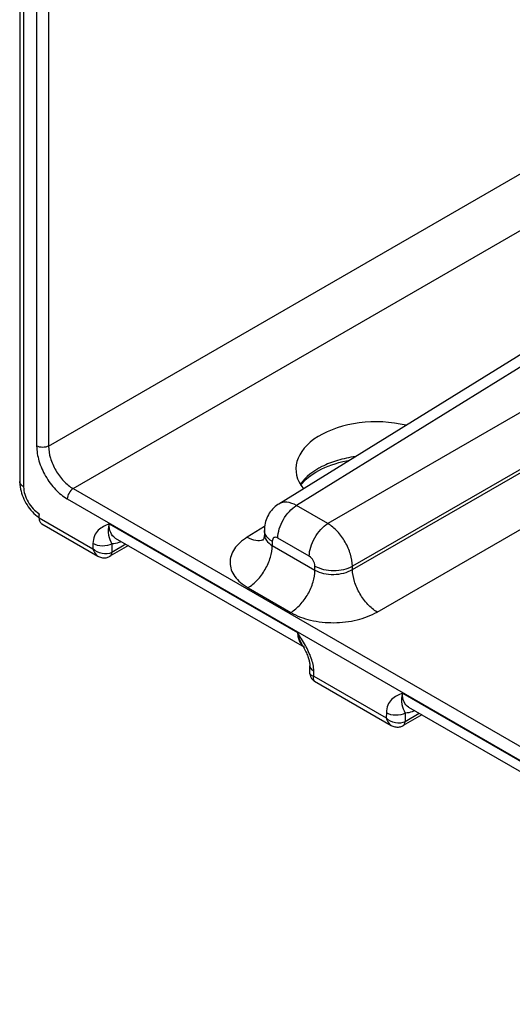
# Model space of a CAD drawing. Header units: inches. Extents: x 0 to 34, y 0 to 22.
# Tile 58 of 97: x 26.391 to 26.943, y 17.085 to 18.19. Entities that reach past the tile are written whole.
import ezdxf

# ---------------------------------------------------------------- set-up
doc = ezdxf.new("R2010")
doc.units = ezdxf.units.IN
doc.header["$LTSCALE"] = 1.87
doc.header["$MEASUREMENT"] = 0
doc.layers.get('0').update_dxf_attribs({"linetype": 'CONTINUOUS'})

msp = doc.modelspace()

# ---------------------------------------------------------------- linework, layer by layer
at = {"color": 7, "linetype": 'CONTINUOUS'}
for p, q in [((26.3907, 19.0143), (26.3907, 17.672)), ((26.3951, 19.0081), (26.3951, 17.6659)), ((26.4097, 18.9455), (26.4097, 17.7116)), ((26.4231, 18.9454), (26.4231, 17.7116)), ((26.4231, 17.7116), (26.9963, 18.0426)), ((26.4506, 17.6638), (27.0239, 17.9948)), ((27.1862, 17.959), (26.681, 17.6465)), ((27.2059, 17.9571), (26.701, 17.6449)), ((27.259, 17.9264), (26.7362, 17.6246)), ((27.2866, 17.8787), (26.7637, 17.5768)), ((26.7637, 17.5731), (27.2866, 17.875)), ((26.7913, 17.5254), (27.3141, 17.8272)), ((26.4506, 17.6638), (31.0363, 15.0161)), ((26.444, 17.6522), (31.0297, 15.0045)), ((26.7362, 17.6246), (26.701, 17.6449)), ((26.4083, 17.6344), (26.4101, 17.6329)), ((26.4123, 17.636), (26.4125, 17.6359)), ((26.4123, 17.636), (26.4125, 17.6339)), ((26.4125, 17.6312), (26.4125, 17.6359)), ((26.4125, 17.6312), (26.4728, 17.5964)), ((26.4156, 17.6244), (26.4783, 17.5882)), ((26.491, 17.6242), (26.7022, 17.5023)), ((26.6653, 17.6214), (26.6458, 17.6094)), ((26.665, 17.6169), (26.665, 17.6126)), ((26.4979, 17.6084), (26.7098, 17.486)), ((26.6738, 17.6047), (26.6738, 17.6)), ((26.7153, 17.588), (26.6801, 17.6084)), ((26.4728, 17.6022), (26.4728, 17.5964)), ((26.5125, 17.6), (26.4919, 17.5879)), ((26.4941, 17.6019), (26.4939, 17.5922)), ((26.5098, 17.6016), (26.4939, 17.5922)), ((26.6738, 17.6), (26.7217, 17.5724)), ((26.7217, 17.5724), (26.7217, 17.577)), ((26.7637, 17.5731), (26.7637, 17.5768)), ((26.6467, 17.5526), (26.6946, 17.5249)), ((26.7073, 17.4888), (26.7077, 17.4881)), ((26.7161, 17.4565), (26.716, 17.4651)), ((26.7205, 17.4534), (26.7204, 17.4592)), ((26.7205, 17.4534), (26.8016, 17.4066)), ((26.7211, 17.448), (26.8071, 17.3983)), ((26.8198, 17.4344), (27.031, 17.3124)), ((26.8267, 17.4186), (27.0387, 17.2962)), ((26.8017, 17.4123), (26.8016, 17.4066)), ((26.8413, 17.4101), (26.8207, 17.398)), ((26.8229, 17.4121), (26.8227, 17.4024)), ((26.8386, 17.4117), (26.8227, 17.4024))]:
    msp.add_line(p, q, dxfattribs=at)
for points in [[(26.7058, 17.6678), (26.7059, 17.6679), (26.7077, 17.6701), (26.7097, 17.6723), (26.712, 17.6745), (26.7144, 17.6766), (26.717, 17.6786), (26.7198, 17.6805), (26.7228, 17.6824), (26.726, 17.6842), (26.7294, 17.6859), (26.7329, 17.6875), (26.7366, 17.6891), (26.7405, 17.6905), (26.7445, 17.6918), (26.7486, 17.693), (26.7529, 17.6941), (26.7572, 17.6951), (26.7604, 17.6957)], [(26.3907, 17.672), (26.3907, 17.6704), (26.3909, 17.668), (26.3912, 17.6657)], [(26.3912, 17.6657), (26.3916, 17.6634), (26.3922, 17.6611), (26.3928, 17.6588), (26.3936, 17.6565), (26.3945, 17.6542), (26.3954, 17.652), (26.3965, 17.6498), (26.3977, 17.6476), (26.399, 17.6455), (26.4003, 17.6435), (26.4018, 17.6415), (26.4033, 17.6396), (26.4049, 17.6378), (26.4065, 17.6361), (26.4083, 17.6344)], [(26.681, 17.6465), (26.68, 17.6459), (26.6785, 17.6448), (26.677, 17.6436), (26.6755, 17.6423), (26.6741, 17.6409), (26.6728, 17.6394), (26.6716, 17.6378), (26.6705, 17.6362), (26.6695, 17.6345), (26.6685, 17.6327), (26.6677, 17.6308), (26.667, 17.6289), (26.6663, 17.6269), (26.6658, 17.6249), (26.6654, 17.6229), (26.6652, 17.6208), (26.665, 17.6187), (26.665, 17.6169)], [(26.4101, 17.6329), (26.4119, 17.6315), (26.4125, 17.631)], [(26.665, 17.6126), (26.665, 17.6118), (26.6649, 17.6109), (26.6648, 17.61), (26.6646, 17.6092), (26.6644, 17.6084), (26.6642, 17.6078), (26.6639, 17.6072), (26.6637, 17.6067), (26.6635, 17.6063), (26.6633, 17.606), (26.6632, 17.6058)], [(26.4783, 17.5882), (26.4792, 17.5877), (26.4802, 17.5872), (26.4813, 17.5868), (26.4824, 17.5865), (26.4834, 17.5863), (26.4845, 17.5862), (26.4855, 17.5861), (26.4866, 17.5862), (26.4876, 17.5863), (26.4886, 17.5865), (26.4896, 17.5868), (26.4905, 17.5872), (26.4914, 17.5876), (26.4919, 17.5879)], [(26.7077, 17.4881), (26.7085, 17.4866), (26.7093, 17.4851)], [(26.7093, 17.4851), (26.7101, 17.4836), (26.7108, 17.4822), (26.7115, 17.4808), (26.7121, 17.4795), (26.7126, 17.4782), (26.7132, 17.4769), (26.7136, 17.4757), (26.714, 17.4745), (26.7144, 17.4734), (26.7148, 17.4723), (26.7151, 17.4712), (26.7153, 17.4702), (26.7155, 17.4692), (26.7157, 17.4683), (26.7158, 17.4674), (26.7159, 17.4666), (26.716, 17.4658), (26.716, 17.4651)], [(26.7161, 17.4565), (26.7162, 17.4556), (26.7163, 17.4548), (26.7165, 17.454), (26.7167, 17.4532), (26.717, 17.4525), (26.7174, 17.4517), (26.7178, 17.451), (26.7183, 17.4504), (26.7189, 17.4498)], [(26.7189, 17.4498), (26.7194, 17.4492), (26.7201, 17.4487), (26.7207, 17.4482), (26.7211, 17.448)], [(26.8071, 17.3983), (26.808, 17.3978), (26.809, 17.3974), (26.8101, 17.397), (26.8112, 17.3967), (26.8122, 17.3965), (26.8133, 17.3963), (26.8144, 17.3963), (26.8154, 17.3963), (26.8164, 17.3965), (26.8174, 17.3967), (26.8184, 17.397), (26.8193, 17.3973), (26.8202, 17.3977), (26.8207, 17.398)]]:
    msp.add_lwpolyline(points, dxfattribs=at)
for centre, radius, start, end in [((26.4264, 17.6312), 0.0139, 179.9987, 180.7609), ((26.716, 17.4966), 0.0122, 235.5093, 239.9256)]:
    msp.add_arc(centre, radius, start, end, dxfattribs=at)
msp.add_ellipse((26.7889, 17.6867), major_axis=(0.0886, 0.0014), ratio=0.587374, start_param=1.15709, end_param=3.57213, dxfattribs=at)
for points, knots in [([(26.4097, 17.7116), (26.4097, 17.706), (26.4118, 17.6942), (26.4192, 17.6775), (26.4299, 17.6628), (26.4392, 17.6551), (26.444, 17.6522)], [0, 0, 0, 0, 0.23721, 0.499994, 0.762781, 1, 1, 1, 1]), ([(26.4231, 17.7116), (26.4211, 17.7105), (26.4164, 17.7096), (26.4117, 17.7105), (26.4097, 17.7116)], [0, 0, 0, 0, 0.501127, 1, 1, 1, 1]), ([(26.4231, 17.7116), (26.423, 17.707), (26.4247, 17.6975), (26.4306, 17.6841), (26.4393, 17.6723), (26.4467, 17.6661), (26.4506, 17.6638)], [0, 0, 0, 0, 0.23733, 0.499994, 0.762661, 1, 1, 1, 1]), ([(26.767, 17.6997), (26.7602, 17.6988), (26.7473, 17.696), (26.7254, 17.6877), (26.7111, 17.6773), (26.7054, 17.6686)], [0, 0, 0, 0, 0.289648, 0.557206, 1, 1, 1, 1]), ([(26.3951, 17.6659), (26.3939, 17.6666), (26.3917, 17.6682), (26.3907, 17.6708), (26.3907, 17.672)], [0, 0, 0, 0, 0.550776, 1, 1, 1, 1]), ([(26.3951, 17.6659), (26.3951, 17.663), (26.3962, 17.6571), (26.3999, 17.6487), (26.4053, 17.6413), (26.4099, 17.6374), (26.4123, 17.636)], [0, 0, 0, 0, 0.237216, 0.500001, 0.762782, 1, 1, 1, 1]), ([(26.4506, 17.6638), (26.4487, 17.6626), (26.4456, 17.659), (26.444, 17.6545), (26.444, 17.6522)], [0, 0, 0, 0, 0.501133, 1, 1, 1, 1]), ([(26.701, 17.6449), (26.6976, 17.6468), (26.691, 17.6494), (26.6836, 17.6482), (26.681, 17.6465)], [0, 0, 0, 0, 0.552006, 1, 1, 1, 1]), ([(26.6801, 17.6084), (26.6801, 17.6118), (26.6814, 17.6191), (26.6859, 17.6293), (26.6924, 17.6383), (26.698, 17.6431), (26.701, 17.6449)], [0, 0, 0, 0, 0.236705, 0.498902, 0.761696, 1, 1, 1, 1]), ([(26.4125, 17.631), (26.4125, 17.6296), (26.4129, 17.627), (26.4146, 17.6249), (26.4156, 17.6244)], [0, 0, 0, 0, 0.549504, 1, 1, 1, 1]), ([(26.491, 17.6242), (26.4867, 17.6224), (26.4797, 17.6194), (26.4738, 17.6107), (26.4729, 17.6051), (26.4728, 17.6022)], [0, 0, 0, 0, 0.461393, 0.70815, 1, 1, 1, 1]), ([(26.491, 17.6242), (26.4899, 17.6202), (26.4889, 17.6121), (26.4925, 17.605), (26.4941, 17.6019)], [0, 0, 0, 0, 0.548069, 1, 1, 1, 1]), ([(26.4979, 17.6084), (26.4956, 17.6098), (26.4916, 17.6148), (26.491, 17.6209), (26.491, 17.6242)], [0, 0, 0, 0, 0.447204, 1, 1, 1, 1]), ([(26.7153, 17.588), (26.7153, 17.5915), (26.7166, 17.5987), (26.7211, 17.6089), (26.7276, 17.618), (26.7332, 17.6228), (26.7362, 17.6246)], [0, 0, 0, 0, 0.236705, 0.498902, 0.761696, 1, 1, 1, 1]), ([(26.7637, 17.5768), (26.7637, 17.5813), (26.7619, 17.5908), (26.756, 17.6042), (26.7474, 17.616), (26.74, 17.6223), (26.7362, 17.6246)], [0, 0, 0, 0, 0.236828, 0.499994, 0.763163, 1, 1, 1, 1]), ([(26.5046, 17.6045), (26.5037, 17.6041), (26.5004, 17.6027), (26.4967, 17.602), (26.4941, 17.6019)], [0, 0, 0, 0, 0.270506, 1, 1, 1, 1]), ([(26.6458, 17.6094), (26.6429, 17.6076), (26.6375, 17.6036), (26.6312, 17.5966), (26.6273, 17.5888), (26.626, 17.5807), (26.6275, 17.5726), (26.6317, 17.5649), (26.6382, 17.5581), (26.6437, 17.5543), (26.6467, 17.5526)], [0, 0, 0, 0, 0.143928, 0.273273, 0.390286, 0.500049, 0.609801, 0.726789, 0.856102, 1, 1, 1, 1]), ([(26.6458, 17.6094), (26.6488, 17.6077), (26.6546, 17.6053), (26.6611, 17.6057), (26.6637, 17.6067)], [0, 0, 0, 0, 0.547836, 1, 1, 1, 1]), ([(26.665, 17.6126), (26.665, 17.6102), (26.667, 17.6049), (26.6713, 17.6015), (26.6738, 17.6)], [0, 0, 0, 0, 0.454834, 1, 1, 1, 1]), ([(26.6738, 17.6047), (26.6728, 17.6053), (26.6694, 17.6075), (26.6665, 17.6108), (26.6655, 17.6136)], [0, 0, 0, 0, 0.284024, 1, 1, 1, 1]), ([(26.6801, 17.6084), (26.6794, 17.6088), (26.6779, 17.6094), (26.6755, 17.6091), (26.674, 17.6072), (26.6738, 17.6056), (26.6738, 17.6047)], [0, 0, 0, 0, 0.275384, 0.500012, 0.724632, 1, 1, 1, 1]), ([(26.4941, 17.6019), (26.4909, 17.6001), (26.4834, 17.5987), (26.476, 17.6003), (26.4728, 17.6022)], [0, 0, 0, 0, 0.498863, 1, 1, 1, 1]), ([(26.4939, 17.5922), (26.4908, 17.5904), (26.4825, 17.59), (26.4755, 17.5937), (26.4728, 17.5964)], [0, 0, 0, 0, 0.480832, 1, 1, 1, 1]), ([(26.4728, 17.5964), (26.473, 17.5955), (26.474, 17.5923), (26.4762, 17.5894), (26.4783, 17.5882)], [0, 0, 0, 0, 0.274957, 1, 1, 1, 1]), ([(26.4919, 17.5879), (26.4926, 17.5882), (26.4937, 17.5896), (26.4939, 17.5913), (26.4939, 17.5922)], [0, 0, 0, 0, 0.449072, 1, 1, 1, 1]), ([(26.6467, 17.5526), (26.6505, 17.5549), (26.6578, 17.5611), (26.6663, 17.5729), (26.6721, 17.5862), (26.6738, 17.5956), (26.6738, 17.6)], [0, 0, 0, 0, 0.238298, 0.501098, 0.763301, 1, 1, 1, 1]), ([(26.7217, 17.577), (26.7217, 17.5792), (26.7202, 17.5835), (26.7172, 17.587), (26.7153, 17.588)], [0, 0, 0, 0, 0.499993, 1, 1, 1, 1]), ([(26.6946, 17.5249), (26.6985, 17.5272), (26.7057, 17.5335), (26.7142, 17.5452), (26.72, 17.5585), (26.7217, 17.5679), (26.7217, 17.5724)], [0, 0, 0, 0, 0.238298, 0.501098, 0.763301, 1, 1, 1, 1]), ([(26.7217, 17.577), (26.7247, 17.5753), (26.7316, 17.5728), (26.7427, 17.5715), (26.7538, 17.5727), (26.7607, 17.5751), (26.7637, 17.5768)], [0, 0, 0, 0, 0.236711, 0.498908, 0.761699, 1, 1, 1, 1]), ([(26.7217, 17.5724), (26.7247, 17.5707), (26.7316, 17.5682), (26.7427, 17.5672), (26.7538, 17.5686), (26.7607, 17.5713), (26.7637, 17.5731)], [0, 0, 0, 0, 0.235516, 0.4965, 0.759376, 1, 1, 1, 1]), ([(26.7913, 17.5254), (26.7875, 17.5277), (26.7802, 17.534), (26.7716, 17.5458), (26.7656, 17.5591), (26.7638, 17.5686), (26.7637, 17.5731)], [0, 0, 0, 0, 0.236723, 0.500006, 0.763286, 1, 1, 1, 1]), ([(26.6946, 17.5249), (26.7014, 17.5209), (26.7174, 17.5152), (26.7428, 17.5125), (26.7684, 17.5155), (26.7844, 17.5214), (26.7913, 17.5254)], [0, 0, 0, 0, 0.236178, 0.497848, 0.760685, 1, 1, 1, 1]), ([(26.7073, 17.4888), (26.7067, 17.4898), (26.7045, 17.494), (26.703, 17.4987), (26.7022, 17.5023)], [0, 0, 0, 0, 0.241787, 1, 1, 1, 1]), ([(26.7022, 17.5023), (26.7023, 17.4993), (26.7031, 17.4937), (26.7063, 17.4888), (26.7082, 17.4872)], [0, 0, 0, 0, 0.545029, 1, 1, 1, 1]), ([(26.7204, 17.4592), (26.7203, 17.4641), (26.7179, 17.4742), (26.7135, 17.4833), (26.7109, 17.488)], [0, 0, 0, 0, 0.477561, 1, 1, 1, 1]), ([(26.716, 17.4651), (26.716, 17.464), (26.7171, 17.4615), (26.7192, 17.4599), (26.7204, 17.4592)], [0, 0, 0, 0, 0.447902, 1, 1, 1, 1]), ([(26.7205, 17.4534), (26.7198, 17.4535), (26.7187, 17.4538), (26.717, 17.4545), (26.7161, 17.4557), (26.7161, 17.4565)], [0, 0, 0, 0, 0.33332, 0.603887, 1, 1, 1, 1]), ([(26.7211, 17.448), (26.7204, 17.4484), (26.7198, 17.4497), (26.72, 17.4517), (26.7203, 17.4528), (26.7205, 17.4534)], [0, 0, 0, 0, 0.400165, 0.66967, 1, 1, 1, 1]), ([(26.8198, 17.4344), (26.8155, 17.4326), (26.8086, 17.4296), (26.8026, 17.4209), (26.8017, 17.4153), (26.8017, 17.4123)], [0, 0, 0, 0, 0.461393, 0.70815, 1, 1, 1, 1]), ([(26.8198, 17.4344), (26.8187, 17.4303), (26.8177, 17.4222), (26.8213, 17.4152), (26.8229, 17.4121)], [0, 0, 0, 0, 0.548069, 1, 1, 1, 1]), ([(26.8267, 17.4186), (26.8244, 17.4199), (26.8204, 17.425), (26.8198, 17.4311), (26.8198, 17.4344)], [0, 0, 0, 0, 0.447204, 1, 1, 1, 1]), ([(26.8016, 17.4066), (26.8018, 17.4057), (26.8028, 17.4025), (26.805, 17.3995), (26.8071, 17.3983)], [0, 0, 0, 0, 0.274957, 1, 1, 1, 1]), ([(26.8227, 17.4024), (26.8196, 17.4006), (26.8113, 17.4002), (26.8043, 17.4038), (26.8016, 17.4066)], [0, 0, 0, 0, 0.480832, 1, 1, 1, 1]), ([(26.8229, 17.4121), (26.8197, 17.4103), (26.8122, 17.4089), (26.8048, 17.4104), (26.8017, 17.4123)], [0, 0, 0, 0, 0.498863, 1, 1, 1, 1]), ([(26.8335, 17.4147), (26.8326, 17.4143), (26.8292, 17.4129), (26.8255, 17.4121), (26.8229, 17.4121)], [0, 0, 0, 0, 0.270506, 1, 1, 1, 1]), ([(26.8207, 17.398), (26.8214, 17.3984), (26.8225, 17.3998), (26.8227, 17.4015), (26.8227, 17.4024)], [0, 0, 0, 0, 0.449072, 1, 1, 1, 1])]:
    msp.add_open_spline(points, degree=3, knots=knots, dxfattribs=at)
for points in [[(26.6655, 17.6136), (26.6652, 17.6147), (26.665, 17.6158), (26.665, 17.6169)], [(26.7109, 17.488), (26.7082, 17.4928), (26.7052, 17.4976), (26.7022, 17.5023)]]:
    msp.add_open_spline(points, degree=3, dxfattribs=at)

doc.saveas('drawing.dxf')
